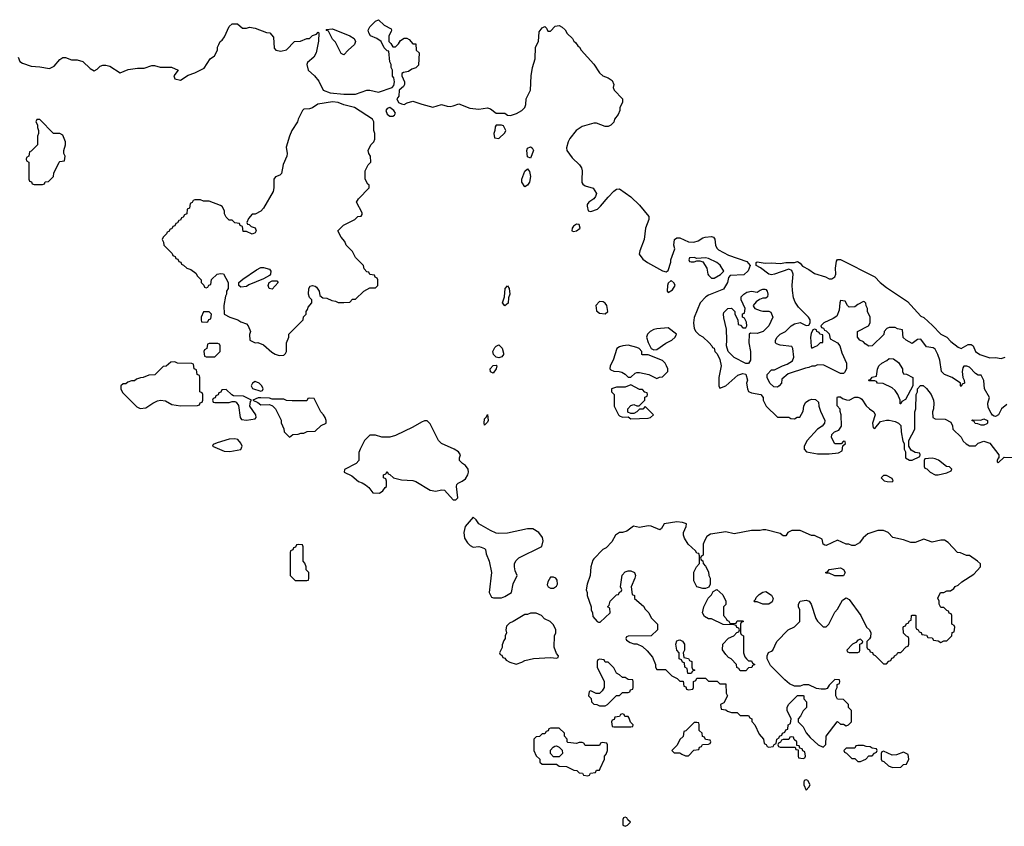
# Model space of a CAD drawing. Header units: inches. Extents: x 2701622 to 2964296, y 496201 to 720542.
# Tile 171 of 256: x 2761850 to 2768712, y 700722 to 706342. Entities that reach past the tile are written whole.
import ezdxf

# ---------------------------------------------------------------- set-up
doc = ezdxf.new("R2010")
doc.units = ezdxf.units.IN
doc.header["$MEASUREMENT"] = 0
doc.layers.add('C7760', color=7, linetype='Continuous')

msp = doc.modelspace()

# ---------------------------------------------------------------- linework, layer by layer
at = {"layer": 'C7760', "color": 4, "elevation": 16}
for points in [[(2761839.8, 706079.8), (2761851.1, 706051.1), (2761870, 706038), (2761930, 706017.3), (2761990, 706013.4), (2762057.5, 706002.5), (2762090, 706018), (2762130, 706064.7), (2762150, 706078), (2762170, 706078), (2762210, 706062), (2762250, 706062), (2762290, 706051.3), (2762341.4, 706001.4), (2762370, 705986.8), (2762390, 705998), (2762410, 706018), (2762430, 706024.7), (2762450, 706024.7), (2762478, 706018), (2762550, 705971), (2762606, 705994), (2762670, 706004.9), (2762716.5, 706003.5), (2762770, 706022), (2762790, 706022), (2762830, 706012), (2762908.4, 706011.6), (2762954, 705990), (2762924.7, 705950), (2762932, 705930), (2762970, 705920.7), (2763024.7, 705955.3), (2763070, 705971.3), (2763134.6, 706005.4), (2763178, 706070), (2763208, 706090), (2763228, 706130), (2763228.7, 706150), (2763238, 706170), (2763248, 706190), (2763260.4, 706199.6), (2763276.4, 706223.6), (2763310, 706294), (2763330, 706314), (2763367.3, 706312.7), (2763403.6, 706283.6), (2763430, 706282), (2763451.1, 706291.1), (2763490, 706282), (2763570, 706252), (2763594, 706250), (2763619.6, 706219.6), (2763623.6, 706143.6), (2763634, 706130), (2763670, 706122), (2763710, 706132), (2763766, 706190), (2763807.3, 706192.7), (2763850, 706212), (2763870, 706212), (2763890, 706232), (2763918, 706242), (2763930, 706254), (2763934, 706250), (2763931.6, 706191.6), (2763916, 706110), (2763899.8, 706080.2), (2763856, 706044), (2763851, 706030), (2763861, 705990), (2763904.7, 705950), (2763933.7, 705913.7), (2763966, 705850), (2764012.8, 705832.8), (2764110, 705823), (2764190, 705824), (2764270, 705850.8), (2764290.7, 705850.7), (2764350, 705838), (2764446, 705870), (2764456.4, 705883.6), (2764462, 705910), (2764456.4, 705936.4), (2764448.9, 705948.9), (2764448, 705990), (2764438, 706010), (2764438, 706030), (2764428.9, 706048.9), (2764422, 706122), (2764410, 706126), (2764390, 706146), (2764368, 706190), (2764338, 706210), (2764295.3, 706230), (2764282, 706250), (2764278, 706270), (2764290, 706292), (2764330, 706332), (2764350, 706342), (2764390, 706304.7), (2764438, 706278), (2764442, 706270), (2764439.6, 706260.4), (2764422, 706230), (2764422, 706190), (2764436.9, 706176.9), (2764450, 706154), (2764470, 706154), (2764490, 706174), (2764503.1, 706196.9), (2764530, 706214), (2764547.3, 706212.7), (2764563.6, 706203.6), (2764590, 706174), (2764610, 706174), (2764612, 706130), (2764634, 706110), (2764630, 706026), (2764610, 706006), (2764583.6, 705996.4), (2764559.6, 705980.4), (2764525.4, 705974.6), (2764512.7, 705967.3), (2764512, 705950), (2764532, 705910), (2764531.6, 705891.6), (2764523.6, 705876.4), (2764494, 705850), (2764492, 705810), (2764478, 705790), (2764490, 705766), (2764510, 705754.8), (2764530, 705750.8), (2764550, 705762.8), (2764590, 705774), (2764652.3, 705752.3), (2764730, 705732.7), (2764790, 705751), (2764830, 705739.1), (2764850, 705738), (2764870, 705740.7), (2764910, 705756), (2764986, 705726), (2765050, 705719.5), (2765110, 705728), (2765130, 705720.7), (2765170, 705690.4), (2765230, 705690.4), (2765250, 705676), (2765270, 705675.5), (2765311.2, 705688.8), (2765349.2, 705710), (2765369.2, 705730), (2765377.2, 705750), (2765379, 705790), (2765409.3, 705850), (2765414.5, 705950), (2765424.5, 706010), (2765442.9, 706070), (2765443.7, 706150), (2765464.5, 706190), (2765470, 706258), (2765490, 706286), (2765510, 706294), (2765522, 706282), (2765530, 706262), (2765550, 706262), (2765582, 706298), (2765610, 706302), (2765631.1, 706291.1), (2765651.1, 706271.1), (2765665.4, 706245.4), (2765702, 706210), (2765711.6, 706191.6), (2765723.6, 706183.6), (2765739.6, 706159.6), (2765752, 706150), (2765762, 706130), (2765851.1, 706031.1), (2765891.6, 705971.6), (2765914, 705950), (2765950, 705938), (2765978.8, 705918.8), (2765991.1, 705891.1), (2765984.7, 705870), (2765992, 705850), (2766052, 705790), (2766051.6, 705768.4), (2766032.7, 705727.3), (2766031.6, 705708.4), (2766019.6, 705680.4), (2765994, 705650), (2765991.6, 705628.4), (2765970, 705606), (2765950, 705598), (2765930, 705598), (2765870, 705622), (2765850, 705622), (2765770, 705597.2), (2765727.3, 705570), (2765684.6, 705515.4), (2765672.4, 705490), (2765661.6, 705450), (2765663, 705430), (2765699.1, 705379.1), (2765750.1, 705330.1), (2765764.6, 705310), (2765770.3, 705290), (2765766.4, 705226.4), (2765768.3, 705208.3), (2765775.2, 705195.2), (2765790, 705184), (2765847.1, 705167.1), (2765870, 705132), (2765862.8, 705110), (2765850, 705094), (2765816, 705070), (2765804.9, 705055.1), (2765803.5, 705043.5), (2765811, 705011), (2765830, 705004.9), (2765877.1, 705022.9), (2765898.3, 705041.7), (2765950, 705106), (2765990, 705147.7), (2766010, 705161.6), (2766030, 705162.4), (2766110, 705108.9), (2766170.3, 705050), (2766235.3, 704970), (2766235.3, 704950), (2766210.7, 704890), (2766201, 704810), (2766171.1, 704731.1), (2766167.5, 704707.5), (2766193.7, 704673.7), (2766224.7, 704650), (2766330, 704591.3), (2766355.3, 704584.7), (2766370, 704594), (2766388.4, 704651.6), (2766388.7, 704670), (2766414.6, 704745.4), (2766409, 704770), (2766413.2, 704810), (2766430, 704822), (2766450, 704821.3), (2766510, 704794.4), (2766548.6, 704791.4), (2766578.8, 704801.2), (2766610, 704822), (2766626.4, 704826.4), (2766670, 704830.8), (2766686, 704826), (2766694, 704814), (2766698, 704770), (2766708, 704750), (2766719.6, 704739.6), (2766790, 704701.1), (2766917.3, 704657.3), (2766941, 704630), (2766927.1, 704592.9), (2766895.3, 704564.7), (2766801, 704559), (2766790, 704546), (2766782.8, 704510), (2766754.8, 704465.2), (2766650, 704422), (2766632, 704410), (2766591.3, 704370), (2766550, 704266), (2766546.8, 704230), (2766551.3, 704191.3), (2766562, 704170), (2766585.4, 704145.4), (2766610, 704132), (2766654, 704090), (2766674, 704070), (2766678, 704058), (2766690, 704054), (2766694, 704030), (2766710, 704014), (2766730, 703974), (2766738, 703930), (2766722, 703850), (2766722, 703790), (2766730, 703774), (2766770, 703792), (2766854.6, 703865.4), (2766890, 703878), (2766911.3, 703871.3), (2766921, 703830), (2766916, 703810), (2766921, 703770), (2766930, 703752), (2766950, 703742), (2767014, 703730), (2767032, 703710), (2767032, 703690), (2767052, 703650), (2767130, 703572), (2767210, 703572), (2767223.6, 703563.6), (2767250, 703562), (2767268.4, 703571.6), (2767287.3, 703572.7), (2767310, 703614), (2767315.3, 703650), (2767325.6, 703674.4), (2767350, 703691.3), (2767370, 703698), (2767396, 703696), (2767416, 703676), (2767418, 703650), (2767430, 703614), (2767462, 703550), (2767458, 703530), (2767442, 703510), (2767410, 703488.7), (2767338, 703410), (2767318, 703370), (2767318, 703350), (2767334, 703330), (2767410, 703318), (2767490, 703318), (2767556.4, 703323.6), (2767582, 703338), (2767586, 703374), (2767606, 703390), (2767602, 703402), (2767590, 703406), (2767574, 703386), (2767530, 703386), (2767508, 703430), (2767508.9, 703451.1), (2767529, 703471), (2767559, 703481), (2767578, 703510), (2767575.3, 703590), (2767567.3, 703612.7), (2767567.3, 703627.3), (2767547.3, 703652.7), (2767546, 703710), (2767550, 703714), (2767570, 703714), (2767583.6, 703703.6), (2767612.7, 703692.7), (2767630, 703692), (2767670, 703711.3), (2767691.1, 703711.1), (2767710, 703704.7), (2767718.8, 703698.8), (2767750, 703652), (2767772, 703630), (2767802, 703610), (2767812, 703590), (2767794, 703530), (2767798, 703498), (2767810, 703494), (2767850, 703542), (2767890, 703552), (2767910, 703552), (2767950, 703542), (2767974, 703530), (2767990, 703514), (2767992, 703470), (2768005.4, 703405.4), (2768014, 703390), (2768014, 703350), (2768022, 703330), (2768022, 703290), (2768050, 703274), (2768070, 703274), (2768122, 703298), (2768126, 703310), (2768122, 703322), (2768090, 703326), (2768062, 703342), (2768046, 703370), (2768046, 703410), (2768088, 703490), (2768088, 703610), (2768095.3, 703630), (2768098, 703730), (2768106, 703750), (2768106, 703770), (2768127.3, 703792.7), (2768147.3, 703792.7), (2768170, 703772), (2768201, 703730), (2768218, 703690), (2768221, 703670), (2768218, 703630), (2768211.3, 703610), (2768214, 703570), (2768230, 703562), (2768299.6, 703559.6), (2768338, 703538), (2768351.6, 703511.6), (2768354, 703490), (2768410, 703434), (2768425.4, 703405.4), (2768446.4, 703386.4), (2768470, 703372), (2768510, 703374), (2768528.4, 703391.6), (2768570, 703404.7), (2768610, 703391.3), (2768674, 703310), (2768674, 703286), (2768670, 703286), (2768662, 703270), (2768662, 703262), (2768670, 703254), (2768710, 703294), (2768767.3, 703292.7)], [(2768730, 703662), (2768692, 703630), (2768671.1, 703588.9), (2768650, 703578), (2768640.4, 703580.4), (2768630, 703586), (2768620.2, 703600.2), (2768600.2, 703640.2), (2768597.2, 703670), (2768608.7, 703710), (2768574, 703770), (2768568.4, 703828.4), (2768550, 703866), (2768530, 703866), (2768510, 703878), (2768470, 703922), (2768450, 703928.7), (2768430, 703928), (2768422.8, 703917.2), (2768418.8, 703890), (2768422, 703850), (2768432, 703830), (2768434, 703810), (2768418, 703802), (2768410, 703786), (2768406, 703790), (2768406, 703810), (2768348, 703850), (2768295.3, 703870), (2768274, 703890), (2768261.2, 703970), (2768248.9, 704008.9), (2768230, 704046), (2768216.4, 704056.4), (2768170, 704062), (2768130, 704115.3), (2768106, 704114), (2768070, 704086), (2768028.4, 704108.4), (2768007.3, 704127.3), (2768002, 704182), (2767968.4, 704188.4), (2767950, 704198), (2767910, 704198), (2767894, 704190), (2767874, 704170), (2767871.1, 704148.9), (2767790, 704068.7), (2767768.4, 704068.4), (2767743.1, 704083.1), (2767730, 704098), (2767706, 704110), (2767688, 704130), (2767688, 704170), (2767766, 704210), (2767778, 704230), (2767778, 704270), (2767758, 704310), (2767758, 704330), (2767748.4, 704348.4), (2767747.3, 704367.3), (2767736.4, 704376.4), (2767730, 704378), (2767690, 704358), (2767670, 704342), (2767630, 704338), (2767618, 704350), (2767602, 704382), (2767570, 704386), (2767564.7, 704370), (2767561, 704319), (2767543.6, 704276.4), (2767519.6, 704260.4), (2767454, 704230), (2767434, 704210), (2767438, 704198), (2767452.7, 704192.7), (2767458, 704178), (2767470, 704174), (2767490, 704154), (2767498, 704118), (2767550, 704091.3), (2767564.7, 704070), (2767579.8, 704019.8), (2767612, 703950), (2767611.1, 703908.9), (2767596.9, 703883.1), (2767590, 703878), (2767570, 703878), (2767454.6, 703934.6), (2767410, 703938), (2767391.1, 703928.9), (2767370, 703928), (2767350, 703918), (2767325.4, 703914.6), (2767206, 703874), (2767162, 703838), (2767158, 703810), (2767142, 703790), (2767130, 703782), (2767104.7, 703784.7), (2767078, 703810), (2767058, 703850), (2767058, 703870), (2767090, 703902), (2767110, 703902), (2767166, 703930), (2767199, 703941), (2767234.6, 703965.4), (2767246, 703990), (2767238, 704050), (2767230, 704066), (2767150, 704075.3), (2767124.7, 704084.7), (2767118, 704090), (2767118, 704110), (2767128, 704130), (2767150, 704152), (2767186, 704170), (2767226, 704210), (2767250, 704222), (2767290, 704232), (2767330, 704212), (2767350, 704214), (2767358, 704230), (2767358, 704250), (2767348, 704270), (2767278, 704338), (2767253.6, 704373.6), (2767243.1, 704403.1), (2767234.6, 704454.6), (2767233.2, 704493.2), (2767240.9, 704570), (2767230, 704595.3), (2767210, 704604), (2767109.1, 704569.1), (2767090, 704565.2), (2767070, 704569.2), (2767013.2, 704613.2), (2766982, 704630), (2766982, 704650), (2766990, 704656), (2767044.5, 704644.5), (2767090, 704648.4), (2767150, 704643), (2767190, 704651), (2767248.9, 704651.1), (2767270, 704658), (2767290, 704644.7), (2767304.9, 704624.9), (2767350, 704601.6), (2767390, 704573), (2767464.7, 704550), (2767490, 704536), (2767510, 704536), (2767530, 704551.3), (2767538, 704570), (2767536, 704610), (2767541.2, 704658.8), (2767549, 704671), (2767570, 704671), (2767810, 704551), (2767847.3, 704510), (2767890, 704476.3), (2768037.4, 704377.4), (2768130, 704276), (2768150, 704266), (2768212.4, 704212.4), (2768270, 704150.8), (2768310.4, 704130.4), (2768339.8, 704099.8), (2768390, 704061), (2768410, 704052), (2768460.4, 704079.6), (2768479.6, 704079.6), (2768494, 704070), (2768512, 704030), (2768542, 704010), (2768610, 703986.8), (2768650, 703987.3), (2768690, 703981), (2768718, 703990)]]:
    msp.add_lwpolyline(points, dxfattribs=at)
at = {"layer": 'C7760', "color": 4}
for points, elevation in [([(2764110, 706098), (2764090, 706106), (2764050, 706186), (2764030, 706206), (2764002, 706262), (2763990, 706266), (2763986, 706274), (2764030, 706278), (2764150.5, 706230.5), (2764181, 706210), (2764190.8, 706190), (2764182.8, 706170), (2764138, 706130)], 16), ([(2764030, 705769.6), (2763926.7, 705753.3), (2763890, 705729), (2763870, 705722), (2763830, 705718), (2763822, 705710), (2763790.9, 705649.1), (2763786, 705630), (2763746.8, 705570), (2763731, 705531), (2763707.1, 705452.9), (2763713, 705410), (2763710.6, 705390), (2763686, 705334), (2763675.5, 705270), (2763662, 705258), (2763633.2, 705246.8), (2763620.7, 705230), (2763622, 705170), (2763616.1, 705143.9), (2763550, 705028), (2763530, 705008), (2763490, 704988), (2763470, 704986), (2763443.6, 704956.4), (2763434, 704930), (2763438, 704918), (2763450, 704914), (2763462, 704902), (2763491.1, 704891.1), (2763498, 704870), (2763490, 704858), (2763470, 704848), (2763430, 704866), (2763407.3, 704867.3), (2763402, 704902), (2763387.3, 704907.3), (2763382, 704922), (2763350, 704926), (2763330, 704946), (2763310, 704946), (2763290, 704966), (2763278, 704990), (2763278, 705010), (2763260.4, 705040.4), (2763250, 705048), (2763170, 705078), (2763130, 705078), (2763110, 705086), (2763070, 705086), (2763058, 705082), (2763052.7, 705067.3), (2763038, 705062), (2763034, 705030), (2763018, 705022), (2763014, 704990), (2762998, 704982), (2762990, 704966), (2762978, 704962), (2762970, 704946), (2762958, 704942), (2762950, 704926), (2762938, 704922), (2762930, 704906), (2762918, 704902), (2762910, 704886), (2762898, 704882), (2762890, 704866), (2762878, 704862), (2762874, 704850), (2762850, 704826), (2762842, 704810), (2762851.6, 704791.6), (2762854, 704770), (2762912.7, 704712.7), (2762918, 704698), (2762932.7, 704692.7), (2762938, 704678), (2762952.7, 704672.7), (2762958, 704658), (2762972.7, 704652.7), (2762978, 704638), (2762992.7, 704632.7), (2763014, 704610), (2763042, 704602), (2763076.9, 704576.9), (2763090, 704554), (2763114, 704530), (2763114, 704510), (2763132.7, 704492.7), (2763138, 704478), (2763150, 704474), (2763162, 704478), (2763167.3, 704492.7), (2763182, 704498), (2763187.3, 704532.7), (2763226, 704570), (2763250, 704574), (2763271.1, 704571.1), (2763302, 704510), (2763302, 704470), (2763292, 704450), (2763292, 704430), (2763283.6, 704416.4), (2763272, 704350), (2763274, 704290), (2763314, 704270), (2763370, 704251.3), (2763390, 704238), (2763430, 704222), (2763442, 704210), (2763458, 704170), (2763451.6, 704148.4), (2763454, 704110), (2763490, 704091), (2763510, 704093), (2763550, 704077.6), (2763606.4, 704026.4), (2763630, 704010.7), (2763658, 704002), (2763690, 704004.7), (2763703.1, 704016.9), (2763708.7, 704030), (2763708.7, 704090), (2763726, 704130), (2763726, 704150), (2763826, 704250), (2763828.4, 704271.6), (2763846, 704290), (2763846, 704310), (2763856.4, 704323.6), (2763860.4, 704339.6), (2763886, 704370), (2763886, 704390), (2763870, 704406), (2763862, 704430), (2763864, 704470), (2763874.6, 704485.4), (2763890, 704491), (2763910, 704486), (2763918.5, 704478.5), (2763936, 704450), (2763941, 704421), (2763963.6, 704403.6), (2763990, 704402), (2764025.4, 704385.4), (2764050, 704382), (2764070, 704372), (2764110, 704372), (2764150, 704374), (2764170, 704394), (2764190, 704394), (2764248.4, 704451.6), (2764290, 704474), (2764330, 704474), (2764346, 704490), (2764346, 704530), (2764342, 704542), (2764328, 704548), (2764322, 704562), (2764290, 704566), (2764282, 704582), (2764270, 704586), (2764250, 704606), (2764246, 704630), (2764190, 704686), (2764170, 704726), (2764126, 704770), (2764116.4, 704796.4), (2764090, 704826), (2764066, 704870), (2764106, 704910), (2764186, 704950), (2764206, 704970), (2764230, 704974), (2764236.4, 704983.6), (2764236.4, 704996.4), (2764198, 705070), (2764210, 705094), (2764286, 705170), (2764286, 705190), (2764276.4, 705196.4), (2764258, 705230), (2764258, 705290), (2764278, 705330), (2764298, 705350), (2764295.3, 705390), (2764282, 705410), (2764278, 705430), (2764298, 705470), (2764318, 705490), (2764326, 705510), (2764326, 705550), (2764318, 705570), (2764318, 705630), (2764308.4, 705648.4), (2764184, 705730), (2764109.8, 705749.8), (2764070, 705766)], 16), ([(2764430, 705729.2), (2764410, 705724), (2764402, 705710), (2764410, 705684.7), (2764430, 705671), (2764450, 705671), (2764463.1, 705676.9), (2764469, 705690), (2764457.2, 705710)], 16), ([(2761990, 705646), (2761970, 705646), (2761962, 705630), (2761974, 705610), (2761974, 705590), (2761982, 705570), (2761982, 705550), (2761974, 705530), (2761974, 705470), (2761930, 705426), (2761918, 705422), (2761914, 705390), (2761898, 705382), (2761894, 705370), (2761898, 705358), (2761914, 705350), (2761914, 705230), (2761918, 705218), (2761932.7, 705212.7), (2761938, 705198), (2761950, 705194), (2762010, 705194), (2762022, 705198), (2762027.3, 705212.7), (2762050, 705214), (2762086, 705250), (2762088.4, 705271.6), (2762126, 705350), (2762130, 705354), (2762162, 705358), (2762166, 705390), (2762158, 705410), (2762158, 705430), (2762168.7, 705470), (2762168.7, 705490), (2762150, 705538), (2762130, 705548), (2762086, 705550)], 16), ([(2765207.3, 705607.3), (2765170, 705606), (2765163.6, 705596.4), (2765162, 705570), (2765154, 705550), (2765158, 705518), (2765190, 705514), (2765230, 705554), (2765238, 705570), (2765222, 705602)], 16), ([(2765410, 705378), (2765390, 705386), (2765384.4, 705430), (2765390, 705446.8), (2765410, 705457.1), (2765420.7, 705450), (2765430.4, 705430)], 12), ([(2765370, 705177.2), (2765350, 705209), (2765348.6, 705230), (2765370, 705287.7), (2765390, 705302.8), (2765403.4, 705283.4), (2765410.5, 705250), (2765403.8, 705210), (2765390, 705189)], 12), ([(2765730, 704918), (2765710, 704904), (2765700.7, 704890), (2765698, 704870), (2765710, 704865.5), (2765730, 704870.8), (2765756, 704890), (2765750, 704914)], 16), ([(2766550, 704686), (2766518, 704682), (2766514, 704670), (2766518, 704658), (2766530, 704654), (2766550, 704654), (2766570, 704662), (2766590, 704662), (2766610, 704654), (2766638, 704610), (2766644.7, 704570), (2766650, 704562), (2766670, 704542), (2766690, 704542), (2766733.6, 704566.4), (2766758, 704590), (2766732.5, 704632.5), (2766708, 704650), (2766650, 704679), (2766630, 704682), (2766570, 704678)], 16), ([(2763390, 704478), (2763378, 704490), (2763378, 704510), (2763404.7, 704535.3), (2763500.2, 704599.8), (2763530, 704616), (2763550, 704616), (2763590, 704604.7), (2763601, 704590), (2763598.8, 704570), (2763590, 704559), (2763550, 704537.2), (2763446, 704494), (2763430, 704482)], 16), ([(2763610, 704465.2), (2763589.2, 704470), (2763582.7, 704490), (2763589.3, 704510.7), (2763610, 704522.8), (2763642, 704522), (2763652, 704510)], 16), ([(2766390, 704526), (2766370, 704506), (2766364.7, 704490), (2766362, 704450), (2766370, 704442), (2766400.4, 704459.6), (2766418, 704490), (2766410, 704506)], 16), ([(2765230, 704349.5), (2765215.1, 704370), (2765228, 704412), (2765233.2, 704470), (2765250, 704486.8), (2765262, 704470), (2765266.8, 704430), (2765255.9, 704404.1), (2765253.5, 704366.5)], 12), ([(2767030, 704311.3), (2767070, 704312), (2767084.7, 704304.7), (2767098, 704270), (2767070.9, 704209.1), (2767031.6, 704168.4), (2766990, 704155.3), (2766942, 704158), (2766934, 704150), (2766932, 704090), (2766942, 704030), (2766942, 703970), (2766930, 703946), (2766910, 703946), (2766830, 703988), (2766788, 704030), (2766775.3, 704070), (2766779, 704110), (2766774.6, 704185.4), (2766756.4, 704263.6), (2766755.3, 704290), (2766758, 704302), (2766786, 704330), (2766811.6, 704331.6), (2766834, 704310), (2766834, 704290), (2766854, 704250), (2766858, 704218), (2766872.7, 704212.7), (2766890, 704194), (2766910, 704194), (2766918, 704210), (2766914.6, 704234.6), (2766902, 704262), (2766886, 704270), (2766887.3, 704292.7), (2766902, 704298), (2766906, 704330), (2766878, 704390), (2766878, 704410), (2766895.3, 704430), (2766916.5, 704443.5), (2766950, 704451), (2766990, 704444.7), (2767010, 704458), (2767030, 704464.7), (2767043.6, 704463.6), (2767050, 704462), (2767058, 704450), (2767064.7, 704430), (2767062, 704410), (2767050, 704402), (2767030, 704402), (2767006.4, 704393.6), (2766983.5, 704376.5), (2766962, 704350), (2766963.6, 704343.6), (2766974, 704330), (2767010, 704316)], 16), ([(2765890, 704378), (2765864.7, 704350), (2765870, 704314), (2765890, 704298), (2765930, 704292), (2765948, 704310), (2765942, 704350), (2765930, 704368), (2765916.4, 704376.4)], 16), ([(2763170, 704306), (2763130, 704306), (2763114, 704270), (2763114, 704250), (2763118, 704238), (2763150, 704234), (2763162, 704238), (2763167.3, 704252.7), (2763182, 704258), (2763186, 704290)], 16), ([(2766370, 704195.3), (2766290, 704189), (2766270, 704184), (2766244.7, 704170), (2766226, 704150), (2766218, 704130), (2766230, 704094), (2766251.6, 704051.6), (2766270, 704042), (2766290, 704044.7), (2766352.5, 704087.5), (2766395.3, 704110), (2766418, 704130), (2766428, 704150)], 16), ([(2767390, 704186), (2767378, 704182), (2767365.4, 704154.6), (2767361, 704130), (2767364.7, 704064.7), (2767370, 704054), (2767390, 704062), (2767410, 704072), (2767430, 704092), (2767446, 704094), (2767448, 704110), (2767446, 704146), (2767426, 704150), (2767422, 704162), (2767406, 704170), (2767402, 704182)], 16), ([(2763230, 704086), (2763170, 704086), (2763158, 704082), (2763154, 704050), (2763138, 704042), (2763134, 704030), (2763138, 703998), (2763150, 703994), (2763210, 703994), (2763246, 704030), (2763246, 704070), (2763242, 704082)], 16), ([(2765190, 703985.2), (2765170, 703991.8), (2765160.6, 704000.6), (2765151.8, 704010), (2765147.1, 704030), (2765161.3, 704058.7), (2765170, 704068), (2765190, 704076), (2765212.3, 704052.3), (2765220.7, 704019.3), (2765220.7, 704010), (2765210, 703994)], 12), ([(2766090, 704075.3), (2766054, 704070), (2766030, 704062), (2766012, 704050), (2765984.7, 703970), (2765964.7, 703930), (2765962, 703910), (2765970, 703902), (2765990, 703892), (2766028.4, 703891.6), (2766046.4, 703886.4), (2766070, 703872), (2766090, 703852), (2766110, 703852), (2766140.2, 703879.8), (2766150, 703884.7), (2766170, 703884.7), (2766234, 703870), (2766290, 703842), (2766308.4, 703851.6), (2766330, 703854), (2766366, 703890), (2766366, 703910), (2766358, 703930), (2766348, 703950), (2766330, 703968), (2766230, 704006), (2766190, 704006), (2766186, 704010), (2766186, 704030), (2766168, 704050), (2766150, 704059)], 16), ([(2762930, 703958), (2762903.6, 703956.4), (2762871.6, 703928.4), (2762850, 703926), (2762791.6, 703868.4), (2762750, 703866), (2762711.6, 703848.4), (2762692.7, 703847.3), (2762663.6, 703836.4), (2762650, 703826), (2762630, 703826), (2762603.6, 703816.4), (2762590, 703806), (2762570, 703806), (2762554, 703790), (2762554, 703770), (2762565.4, 703745.4), (2762665.4, 703645.4), (2762690, 703632), (2762730, 703638), (2762778, 703670), (2762810, 703686), (2762831.1, 703691.1), (2762866.4, 703686.4), (2762910, 703662), (2762970, 703652), (2763090, 703654), (2763102, 703658), (2763107.3, 703672.7), (2763122, 703678), (2763126, 703690), (2763126, 703730), (2763122, 703742), (2763106, 703750), (2763106, 703850), (2763102, 703862), (2763086, 703870), (2763082, 703902), (2763066, 703910), (2763062, 703942), (2763050, 703946), (2762950, 703948)], 16), ([(2767986, 703666), (2767986, 703690), (2767968.7, 703730), (2767950, 703758), (2767930, 703778), (2767867.3, 703807.3), (2767828.4, 703808.4), (2767822, 703822), (2767810, 703826), (2767770, 703826), (2767766, 703830), (2767782, 703838), (2767790, 703852), (2767822, 703858), (2767827.3, 703907.3), (2767838, 703930), (2767858, 703950), (2767893.6, 703966.4), (2767910, 703982), (2767939.6, 703979.6), (2767974.4, 703954.4), (2768002, 703910), (2768002, 703890), (2768010, 703874), (2768030, 703872), (2768074, 703850), (2768074, 703790), (2768023.6, 703696.4), (2767998, 703682), (2767990, 703666)], 16), ([(2765150, 703879), (2765130, 703888.7), (2765129.7, 703910), (2765150, 703932.7), (2765170, 703936), (2765174.8, 703930), (2765170.4, 703910)], 12), ([(2763490, 703822), (2763472, 703810), (2763462, 703790), (2763471.6, 703771.6), (2763530, 703754), (2763542, 703758), (2763546, 703770), (2763538, 703790), (2763518, 703810)], 16), ([(2763290, 703766), (2763258, 703762), (2763252.7, 703747.3), (2763238, 703742), (2763232.7, 703727.3), (2763218, 703722), (2763212.7, 703707.3), (2763198, 703702), (2763194, 703690), (2763198, 703678), (2763210, 703674), (2763310, 703674), (2763330, 703682), (2763350, 703682), (2763358, 703678), (2763374.8, 703654.8), (2763386.8, 703570), (2763396, 703556), (2763430, 703550.8), (2763490, 703562), (2763498, 703570), (2763495.3, 703590), (2763454, 703650), (2763458, 703682), (2763466, 703690), (2763456.4, 703696.4), (2763410, 703718), (2763340.4, 703720.4), (2763327.3, 703727.3)], 16), ([(2766110, 703798), (2766070, 703782), (2766010, 703782), (2765974, 703770), (2765974, 703750), (2765992, 703730), (2765992, 703650), (2766022, 703590), (2766030, 703582), (2766050, 703572), (2766090, 703574), (2766110, 703562), (2766230, 703564.7), (2766246, 703570), (2766266, 703590), (2766210, 703646), (2766191.6, 703628.4), (2766170, 703628), (2766151.1, 703608.9), (2766130, 703598), (2766110, 703598), (2766088, 703608), (2766088, 703630), (2766110, 703654), (2766130, 703662), (2766150, 703652), (2766167.3, 703652.7), (2766186, 703670), (2766206, 703690), (2766207.3, 703712.7), (2766222, 703718), (2766226, 703730), (2766222, 703742), (2766207.3, 703747.3), (2766190, 703766), (2766170, 703766)], 16), ([(2763530, 703708), (2763512.7, 703707.3), (2763474, 703690), (2763510, 703674), (2763530, 703658), (2763590, 703662), (2763612, 703652), (2763631.6, 703631.6), (2763671.6, 703551.6), (2763672.7, 703532.7), (2763691.6, 703491.6), (2763694, 703470), (2763730, 703434), (2763752.7, 703452.7), (2763790, 703454), (2763810, 703462), (2763830, 703462), (2763852.7, 703472.7), (2763910, 703474), (2763950, 703514), (2763986, 703530), (2763986, 703550), (2763978, 703570), (2763968, 703590), (2763948, 703610), (2763902, 703702), (2763870, 703706), (2763858, 703702), (2763850, 703686), (2763750, 703686), (2763710, 703688), (2763690, 703698), (2763610, 703698), (2763590, 703706)], 16), ([(2764690, 703546), (2764670, 703546), (2764650, 703538), (2764590, 703502), (2764470, 703444), (2764430, 703433.2), (2764374, 703434), (2764330, 703448), (2764290, 703448), (2764252, 703410), (2764222, 703350), (2764212.7, 703327.3), (2764214, 703270), (2764194, 703250), (2764112.7, 703207.3), (2764112, 703190), (2764163.5, 703163.5), (2764210, 703124.7), (2764236, 703116), (2764261, 703101), (2764282, 703082), (2764310, 703044.7), (2764356.4, 703043.6), (2764380.4, 703059.6), (2764396.4, 703083.6), (2764406, 703090), (2764407.3, 703127.3), (2764402, 703142), (2764386, 703150), (2764386, 703170), (2764402, 703178), (2764410, 703194), (2764418, 703178), (2764430, 703174), (2764454, 703150), (2764510, 703136), (2764590.6, 703130.6), (2764610, 703124), (2764710, 703064.9), (2764750, 703057.3), (2764790, 703066.8), (2764810, 703064.7), (2764870, 702996), (2764890, 702996), (2764904, 703010), (2764893.2, 703090), (2764897.2, 703102.8), (2764906.6, 703113.4), (2764934, 703126), (2764956.6, 703143.4), (2764972.3, 703170), (2764978, 703190), (2764976, 703210), (2764956.9, 703236.9), (2764935.3, 703250), (2764915.3, 703270), (2764915.3, 703290), (2764922, 703310), (2764908, 703330), (2764878, 703350), (2764789.5, 703389.5), (2764768.7, 703410), (2764710, 703526)], 16), ([(2765090, 703518), (2765086, 703530), (2765090, 703562), (2765104, 703576), (2765110, 703590.8), (2765114, 703550), (2765110, 703538)], 12), ([(2768550, 703518), (2768527.3, 703527.3), (2768508.4, 703528.4), (2768502, 703542), (2768486, 703550), (2768490, 703554), (2768547.3, 703552.7), (2768570, 703562), (2768594, 703550), (2768594, 703530), (2768590, 703526), (2768570, 703518)], 16), ([(2763350, 703421.2), (2763310, 703419), (2763225.4, 703394.6), (2763198, 703382), (2763194, 703370), (2763275.3, 703335.3), (2763314.4, 703334.4), (2763390, 703346.8), (2763400.9, 703370), (2763391.3, 703391.3), (2763370, 703416)], 16), ([(2768210, 703288), (2768158, 703282), (2768154, 703270), (2768154, 703230), (2768158, 703218), (2768172.7, 703212.7), (2768194, 703190), (2768230, 703172), (2768250, 703172), (2768310, 703184.7), (2768342, 703198), (2768346, 703210), (2768330, 703226), (2768308.4, 703228.4), (2768254, 703274), (2768230, 703282)], 16), ([(2767890, 703166), (2767870, 703166), (2767854, 703150), (2767874, 703130), (2767896.4, 703123.6), (2767930, 703122), (2767938, 703130), (2767930, 703146)], 16), ([(2765010, 702875.1), (2764953.7, 702810), (2764944.6, 702770), (2764950.3, 702730), (2764970, 702698), (2764990, 702678), (2765010, 702668), (2765050.6, 702670.6), (2765067.1, 702667.1), (2765090, 702658), (2765096, 702650), (2765101.4, 702621.4), (2765121, 702570), (2765138, 702490), (2765122, 702350), (2765138, 702318), (2765152.7, 702312.7), (2765207.3, 702312.7), (2765230, 702322), (2765278, 702350), (2765288.9, 702411.1), (2765318, 702470), (2765303.1, 702503.1), (2765298, 702530), (2765298, 702550), (2765308.4, 702571.6), (2765328.4, 702591.6), (2765488.4, 702671.6), (2765498, 702710), (2765494, 702734), (2765468, 702770), (2765425.4, 702794.6), (2765390, 702795.3), (2765250, 702765.2), (2765190, 702761.2), (2765170, 702765.2), (2765130, 702782.7), (2765050, 702829.4), (2765030, 702857.2)], 16), ([(2766430, 702842.7), (2766342, 702830), (2766323.6, 702796.4), (2766310, 702788), (2766250, 702814), (2766230, 702815.3), (2766170, 702804), (2766126.8, 702813.2), (2766082, 702778), (2766051.1, 702768.9), (2766030, 702768), (2766002, 702750), (2765976.9, 702703.1), (2765936.9, 702663.1), (2765914, 702650), (2765850, 702586), (2765843.6, 702576.4), (2765831.3, 702530), (2765824.7, 702470), (2765804.7, 702410), (2765798, 702370), (2765804.7, 702350), (2765804.7, 702330), (2765832, 702250), (2765832, 702230), (2765842, 702210), (2765843.6, 702183.6), (2765874, 702150), (2765883.6, 702143.6), (2765896.4, 702143.6), (2765966, 702210), (2765962, 702242), (2765946, 702250), (2765958, 702262), (2765966, 702290), (2766010, 702334), (2766022, 702338), (2766030, 702354), (2766042, 702358), (2766046, 702370), (2766038, 702390), (2766049.1, 702470.9), (2766070, 702494), (2766090, 702502), (2766110, 702502), (2766134, 702490), (2766142, 702470), (2766138, 702450), (2766112, 702390), (2766118, 702338), (2766134, 702330), (2766134, 702310), (2766196.9, 702256.9), (2766210, 702234), (2766234, 702210), (2766250, 702174), (2766294, 702130), (2766294, 702090), (2766251.6, 702048.4), (2766090, 702046), (2766078, 702042), (2766074, 702030), (2766078, 702018), (2766103.6, 702003.6), (2766130, 701994), (2766150, 701994), (2766190, 701974), (2766223.6, 701943.6), (2766259.8, 701899.8), (2766282, 701850), (2766282, 701830), (2766290, 701814), (2766350, 701814), (2766394, 701770), (2766432.7, 701752.7), (2766450, 701734), (2766472.7, 701732.7), (2766478, 701698), (2766492.7, 701692.7), (2766498, 701678), (2766510, 701674), (2766542, 701678), (2766546, 701690), (2766546, 701730), (2766562, 701738), (2766570, 701754), (2766630, 701754), (2766650, 701734), (2766710, 701734), (2766730, 701714), (2766770, 701714), (2766774, 701650), (2766782, 701630), (2766758, 701582), (2766734, 701570), (2766738, 701538), (2766770, 701534), (2766783.6, 701523.6), (2766810, 701514), (2766850, 701514), (2766870, 701494), (2766930, 701494), (2766938, 701478), (2766951.6, 701471.6), (2766952.7, 701452.7), (2766974, 701430), (2767003.6, 701363.6), (2767034, 701330), (2767038, 701298), (2767052.7, 701292.7), (2767058, 701278), (2767070, 701274), (2767102, 701278), (2767107.3, 701292.7), (2767122, 701298), (2767126, 701330), (2767142, 701338), (2767146, 701350), (2767162, 701358), (2767166, 701370), (2767182, 701378), (2767190, 701394), (2767202, 701398), (2767206, 701430), (2767222, 701438), (2767226, 701470), (2767198, 701530), (2767198, 701550), (2767208, 701570), (2767270, 701634), (2767310, 701634), (2767314, 701630), (2767314, 701610), (2767334, 701590), (2767334, 701550), (2767310, 701526), (2767291.6, 701488.4), (2767274, 701470), (2767274, 701450), (2767310, 701414), (2767330, 701374), (2767359.6, 701339.6), (2767414, 701290), (2767450, 701274), (2767467.3, 701292.7), (2767469.1, 701350.9), (2767546, 701450), (2767550, 701452), (2767570, 701434), (2767590, 701434), (2767610, 701422), (2767626, 701430), (2767646, 701450), (2767646, 701530), (2767626, 701550), (2767626, 701570), (2767590, 701606), (2767550, 701608), (2767538, 701630), (2767538, 701670), (2767546, 701690), (2767546, 701710), (2767562, 701718), (2767566, 701730), (2767562, 701742), (2767530, 701746), (2767490, 701706), (2767476.9, 701683.1), (2767463.6, 701676.4), (2767436.4, 701676.4), (2767403.1, 701683.1), (2767350, 701708), (2767312.7, 701707.3), (2767290, 701698), (2767250, 701698), (2767214.6, 701714.6), (2767183.1, 701743.1), (2767083.1, 701843.1), (2767058, 701890), (2767058, 701910), (2767067.3, 701932.7), (2767090, 701942), (2767098, 701950), (2767126, 702010), (2767206, 702090), (2767248.4, 702111.6), (2767286, 702150), (2767286, 702230), (2767278, 702250), (2767278, 702270), (2767288, 702290), (2767330, 702298), (2767352, 702290), (2767364.7, 702270), (2767398, 702170), (2767410, 702152), (2767450, 702112), (2767470, 702112), (2767488, 702130), (2767530, 702214), (2767550, 702234), (2767583.1, 702296.9), (2767610, 702314), (2767630, 702302), (2767710.9, 702190.9), (2767752, 702110), (2767772, 702090), (2767782, 702070), (2767779.6, 702040.4), (2767772.7, 702027.3), (2767754, 702010), (2767754, 701970), (2767758, 701958), (2767772.7, 701952.7), (2767778, 701938), (2767792.7, 701932.7), (2767798, 701918), (2767812.7, 701912.7), (2767870, 701854), (2767890, 701854), (2767907.3, 701872.7), (2767922, 701878), (2767927.3, 701892.7), (2767942, 701898), (2767946, 701910), (2767962, 701918), (2767970, 701934), (2767990, 701934), (2768027.3, 701972.7), (2768042, 701978), (2768046, 701990), (2768046, 702030), (2768042, 702042), (2768030, 702046), (2768008.4, 702068.4), (2768007.3, 702107.3), (2768010, 702114), (2768022, 702118), (2768030, 702134), (2768042, 702138), (2768050, 702154), (2768062, 702158), (2768066, 702190), (2768070, 702194), (2768090, 702194), (2768094, 702190), (2768094, 702110), (2768098, 702098), (2768112, 702092), (2768118, 702078), (2768132.7, 702072.7), (2768138, 702058), (2768170, 702054), (2768178, 702038), (2768210, 702034), (2768218, 702018), (2768250, 702014), (2768270, 702002), (2768290, 702014), (2768310, 702014), (2768346, 702050), (2768347.3, 702072.7), (2768362, 702078), (2768366, 702110), (2768362, 702122), (2768346, 702130), (2768346, 702190), (2768342, 702202), (2768327.3, 702207.3), (2768322, 702222), (2768310, 702226), (2768290, 702246), (2768270, 702246), (2768266, 702250), (2768258, 702270), (2768258, 702290), (2768248.4, 702311.6), (2768266, 702350), (2768290, 702352), (2768310, 702362), (2768336.4, 702363.6), (2768360.4, 702379.6), (2768370, 702392), (2768390, 702402), (2768414.6, 702425.4), (2768500.4, 702479.6), (2768546, 702530), (2768546, 702550), (2768526, 702570), (2768470, 702608), (2768448.4, 702608.4), (2768407.3, 702627.3), (2768386, 702630), (2768320.4, 702700.4), (2768294.6, 702714.6), (2768270, 702715.3), (2768210, 702702), (2768150, 702722), (2768090, 702699), (2768060.2, 702700.2), (2768010, 702718), (2767934.6, 702734.6), (2767902, 702770), (2767870, 702783.7), (2767830, 702783.7), (2767759.8, 702760.2), (2767727.1, 702732.9), (2767703.6, 702696.4), (2767670, 702678), (2767650, 702678), (2767627.3, 702687.3), (2767610, 702688), (2767550, 702715.3), (2767470, 702678), (2767460.4, 702680.4), (2767448.4, 702688.4), (2767442, 702722), (2767390, 702748), (2767368.9, 702748.9), (2767290, 702782), (2767230, 702784), (2767202, 702770), (2767190, 702746), (2767170, 702746), (2767150, 702762), (2767050, 702788.7), (2767030, 702788.7), (2767010, 702782), (2766950, 702782), (2766830, 702759.3), (2766770, 702774), (2766663.6, 702756.4), (2766639.6, 702740.4), (2766623.6, 702716.4), (2766612.7, 702687.3), (2766612, 702610), (2766598, 702602), (2766594, 702590), (2766598, 702578), (2766611.6, 702571.6), (2766612.7, 702552.7), (2766630, 702534), (2766650, 702494), (2766652, 702470), (2766662, 702450), (2766662, 702410), (2766652.7, 702387.3), (2766630, 702378), (2766610, 702378), (2766568, 702390), (2766548.4, 702431.6), (2766548.4, 702491.6), (2766566, 702530), (2766587.3, 702552.7), (2766587.3, 702607.3), (2766582, 702622), (2766570, 702626), (2766560.4, 702640.4), (2766508.9, 702688.9), (2766482, 702730), (2766475.3, 702750), (2766475.3, 702770), (2766495.3, 702810), (2766498, 702830), (2766470, 702839)], 16), ([(2763790, 702686), (2763778, 702682), (2763772.7, 702667.3), (2763758, 702662), (2763752.7, 702647.3), (2763738, 702642), (2763734, 702630), (2763734, 702470), (2763770, 702434), (2763850, 702434), (2763862, 702438), (2763866, 702450), (2763866, 702490), (2763846, 702510), (2763846, 702530), (2763836.4, 702556.4), (2763826, 702570), (2763826, 702670), (2763822, 702682)], 16), ([(2767530, 702468), (2767490, 702486), (2767470, 702486), (2767466, 702490), (2767482, 702498), (2767490, 702512), (2767570, 702522), (2767591.1, 702511.1), (2767602, 702490), (2767590, 702468)], 16), ([(2765570, 702458), (2765550, 702458), (2765530, 702426), (2765525.4, 702405.4), (2765534, 702390), (2765550, 702382), (2765570, 702382), (2765590, 702394), (2765598, 702410), (2765596.4, 702436.4), (2765586, 702450)], 16), ([(2766810, 702134), (2766842, 702138), (2766850, 702154), (2766890, 702154), (2766894, 702150), (2766878, 702142), (2766874, 702130), (2766874, 702070), (2766878, 702058), (2766894, 702050), (2766894, 701930), (2766903.6, 701903.6), (2766914, 701890), (2766930, 701874), (2766950, 701874), (2766958, 701858), (2766974, 701850), (2766958, 701842), (2766952.7, 701827.3), (2766930, 701826), (2766910, 701806), (2766870, 701806), (2766862, 701822), (2766848.4, 701828.4), (2766846, 701850), (2766808.4, 701888.4), (2766790, 701898), (2766770, 701918), (2766748.4, 701951.6), (2766749.1, 701990.9), (2766790, 702032), (2766826, 702050), (2766847.3, 702072.7), (2766862, 702078), (2766866, 702090), (2766862, 702102), (2766847.3, 702107.3), (2766842, 702122), (2766830, 702126), (2766752.7, 702127.3), (2766670, 702168), (2766650, 702168), (2766623.1, 702183.1), (2766608.9, 702208.9), (2766618, 702250), (2766648.4, 702311.6), (2766670, 702334), (2766682, 702358), (2766708, 702372), (2766750, 702334), (2766772, 702290), (2766771.6, 702268.4), (2766754, 702250), (2766754, 702190), (2766774, 702170), (2766778, 702158), (2766792, 702152), (2766798, 702138)], 16), ([(2767070, 702268.7), (2767028.9, 702268.9), (2766990, 702286), (2766970, 702286), (2766966, 702290), (2766978, 702302), (2766983.1, 702316.9), (2767003.1, 702336.9), (2767030, 702354), (2767050, 702358), (2767090, 702331.3), (2767101, 702310), (2767093.7, 702286.3)], 16), ([(2765450, 702206), (2765410, 702206), (2765390, 702198), (2765370, 702198), (2765290, 702148), (2765263.6, 702136.4), (2765243.6, 702116.4), (2765238, 702090), (2765242, 702070), (2765234, 702050), (2765234, 702030), (2765223.6, 702016.4), (2765212.7, 701987.3), (2765211.6, 701968.4), (2765194, 701930), (2765198, 701918), (2765210, 701914), (2765218, 701898), (2765230, 701894), (2765239.6, 701879.6), (2765265.4, 701865.4), (2765310, 701851.3), (2765350, 701864.7), (2765370, 701878), (2765430, 701891.3), (2765550, 701898), (2765590, 701894), (2765602, 701898), (2765606, 701910), (2765590, 701926), (2765575.3, 701970), (2765578, 702050), (2765586, 702070), (2765586, 702090), (2765570, 702126), (2765546, 702150), (2765508.4, 702168.4), (2765486, 702190)], 16), ([(2766530, 701786), (2766507.3, 701787.3), (2766502, 701822), (2766486, 701830), (2766482, 701862), (2766470, 701866), (2766462, 701882), (2766446, 701890), (2766446, 701930), (2766428.9, 701948.9), (2766422, 701990), (2766430, 702014), (2766440.4, 702019.6), (2766450, 702022), (2766470, 702012), (2766482, 701990), (2766482, 701950), (2766474, 701930), (2766478, 701898), (2766510, 701892), (2766518, 701878), (2766534, 701870), (2766534, 701830), (2766538, 701818), (2766554, 701810), (2766538, 701802)], 16), ([(2767710, 702026), (2767690, 702018), (2767678, 702002), (2767654, 701990), (2767614, 701950), (2767618, 701938), (2767630, 701934), (2767690, 701934), (2767702, 701938), (2767706, 701950), (2767706, 701990), (2767722, 701998), (2767726, 702010)], 16), ([(2765890, 701886), (2765878, 701882), (2765874, 701870), (2765874, 701830), (2765922, 701730), (2765922, 701690), (2765910, 701666), (2765891.6, 701648.4), (2765868, 701648), (2765830, 701666), (2765818, 701662), (2765814, 701630), (2765832.7, 701612.7), (2765834, 701590), (2765850, 701574), (2765871.6, 701571.6), (2765890, 701562), (2765930, 701562), (2765946, 701570), (2766010, 701634), (2766030, 701634), (2766050, 701654), (2766090, 701654), (2766102, 701658), (2766107.3, 701672.7), (2766122, 701678), (2766126, 701690), (2766126, 701730), (2766122, 701742), (2766090, 701746), (2766070, 701758), (2766050, 701758), (2766030, 701778), (2766008.9, 701788.9), (2765990, 701826), (2765950, 701866), (2765930, 701866), (2765922, 701882)], 16), ([(2766050, 701506), (2766038, 701502), (2766030, 701486), (2765998, 701482), (2765992.7, 701467.3), (2765978, 701462), (2765974, 701450), (2765978, 701418), (2765990, 701414), (2766110, 701414), (2766122, 701418), (2766126, 701430), (2766107.3, 701447.3), (2766096.4, 701476.4), (2766090, 701486), (2766067.3, 701487.3), (2766062, 701502)], 16), ([(2765610, 701406), (2765550, 701406), (2765538, 701402), (2765532.7, 701387.3), (2765518, 701382), (2765510, 701366), (2765490, 701366), (2765472.7, 701347.3), (2765450, 701346), (2765434, 701330), (2765434, 701250), (2765450, 701214), (2765474, 701190), (2765474, 701170), (2765490, 701154), (2765590, 701154), (2765610, 701142), (2765659.6, 701139.6), (2765712.7, 701112.7), (2765731.6, 701111.6), (2765750, 701094), (2765772.7, 701092.7), (2765778, 701078), (2765810, 701074), (2765822, 701078), (2765827.3, 701092.7), (2765862, 701098), (2765870, 701114), (2765890, 701114), (2765896.4, 701123.6), (2765926, 701190), (2765926, 701210), (2765936.4, 701223.6), (2765946, 701250), (2765946, 701290), (2765942, 701302), (2765910, 701306), (2765898, 701302), (2765890, 701286), (2765790, 701286), (2765782, 701302), (2765770, 701306), (2765750, 701306), (2765730, 701298), (2765670, 701306), (2765666, 701310), (2765666, 701330), (2765646, 701350), (2765646, 701370)], 16), ([(2766570, 701446), (2766550, 701446), (2766492.7, 701387.3), (2766478, 701382), (2766472.7, 701347.3), (2766450, 701326), (2766432.7, 701287.3), (2766394, 701250), (2766410, 701234), (2766450, 701234), (2766463.6, 701223.6), (2766490, 701214), (2766510, 701214), (2766547.3, 701252.7), (2766582, 701258), (2766587.3, 701272.7), (2766602, 701278), (2766607.3, 701292.7), (2766650, 701294), (2766662, 701298), (2766666, 701310), (2766662, 701322), (2766630, 701326), (2766622, 701342), (2766607.3, 701347.3), (2766606, 701370), (2766586, 701390), (2766586, 701430), (2766582, 701442)], 16), ([(2767230, 701346), (2767218, 701342), (2767210, 701326), (2767170, 701326), (2767158, 701322), (2767152.7, 701307.3), (2767138, 701302), (2767134, 701290), (2767138, 701278), (2767150, 701274), (2767254, 701274), (2767258, 701258), (2767274, 701254), (2767274, 701210), (2767278, 701198), (2767310, 701194), (2767322, 701198), (2767326, 701210), (2767322, 701242), (2767307.3, 701247.3), (2767302, 701262), (2767286, 701266), (2767282, 701282), (2767266, 701286), (2767266, 701310), (2767247.3, 701327.3), (2767242, 701342)], 16), ([(2765570, 701206), (2765548.4, 701228.4), (2765548.4, 701251.6), (2765567.3, 701272.7), (2765580.4, 701279.6), (2765590, 701282), (2765610, 701274), (2765631.6, 701251.6), (2765632, 701230), (2765610, 701206)], 16), ([(2767730, 701286), (2767690, 701286), (2767678, 701282), (2767670, 701266), (2767610, 701266), (2767594, 701250), (2767598, 701238), (2767612.7, 701232.7), (2767650, 701194), (2767670, 701194), (2767690, 701174), (2767710, 701174), (2767730, 701182), (2767746, 701190), (2767767.3, 701212.7), (2767790, 701214), (2767807.3, 701232.7), (2767822, 701238), (2767826, 701250), (2767822, 701262), (2767790, 701266), (2767776.4, 701276.4), (2767750, 701278)], 16), ([(2767870, 701246), (2767858, 701242), (2767854, 701230), (2767854, 701190), (2767858, 701178), (2767872.7, 701172.7), (2767903.6, 701143.6), (2767932.7, 701132.7), (2767990, 701134), (2768008.4, 701151.6), (2768030, 701154), (2768046, 701190), (2768042, 701222), (2768010, 701238), (2767959.6, 701220.4), (2767930, 701218)], 16), ([(2767330, 701046), (2767318, 701042), (2767314, 701030), (2767314, 701010), (2767330, 700974), (2767350, 700994), (2767358, 701010), (2767342, 701042)], 16), ([(2766070, 700786), (2766058, 700782), (2766054, 700770), (2766054, 700730), (2766070, 700722), (2766086, 700730), (2766106, 700750), (2766087.3, 700767.3), (2766082, 700782)], 16)]:
    msp.add_lwpolyline(points, close=True, dxfattribs=dict(at, elevation=elevation))

doc.saveas('drawing.dxf')
